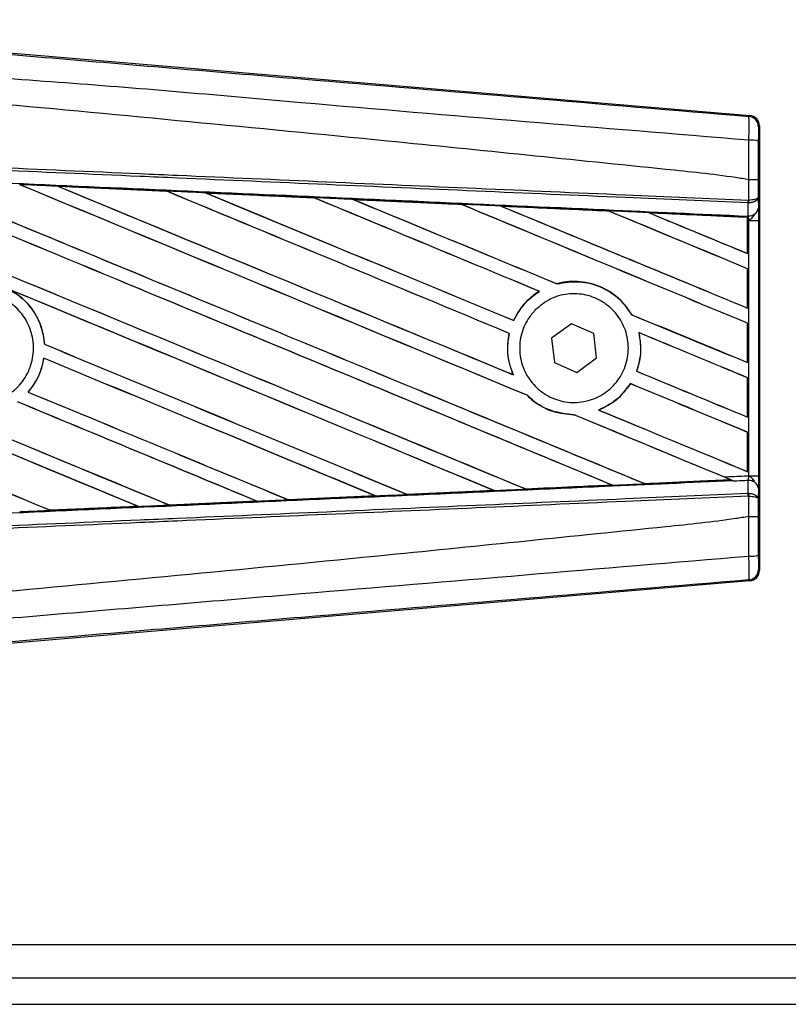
# Model space of a CAD drawing. Header units: millimetres. Extents: x 0 to 420, y 0 to 297.
# Tile 25 of 62: x 62.1 to 65.76, y 237.82 to 242.49. Entities that reach past the tile are written whole.
import ezdxf

# ---------------------------------------------------------------- set-up
doc = ezdxf.new("R2010")
doc.units = ezdxf.units.MM

msp = doc.modelspace()

# ---------------------------------------------------------------- linework, layer by layer
at = {"color": 7, "linetype": 'Continuous', "lineweight": 25}
for p, q in [((61.83947, 242.35085), (65.57253, 242.03608)), ((65.56762, 242.03156), (65.57253, 242.03608)), ((65.61865, 241.98591), (65.61373, 241.98139)), ((65.61865, 241.98591), (65.61865, 239.87625)), ((65.56776, 241.73062), (65.5678, 241.73061)), ((65.56776, 241.63361), (65.56776, 241.73062)), ((65.613, 241.7305), (65.613, 241.64663)), ((62.28564, 241.69952), (62.80254, 241.67658)), ((62.28589, 241.69943), (62.28564, 241.69952)), ((62.28589, 241.69943), (62.28808, 241.69881)), ((62.80254, 241.67658), (62.80283, 241.67644)), ((62.80347, 241.67589), (62.80283, 241.67644)), ((62.98691, 241.66823), (62.98646, 241.6684)), ((62.98691, 241.66823), (62.98906, 241.66762)), ((63.50228, 241.64519), (62.98691, 241.66823)), ((63.50173, 241.64545), (63.50228, 241.64519)), ((63.5029, 241.64466), (63.50228, 241.64519)), ((63.68862, 241.63684), (63.68783, 241.63714)), ((63.68862, 241.63684), (63.69071, 241.63625)), ((65.56577, 241.63361), (65.56776, 241.63361)), ((65.613, 241.64663), (65.61345, 241.59531)), ((64.20254, 241.61326), (64.20193, 241.61378)), ((64.39101, 241.60526), (64.39304, 241.60468)), ((65.56463, 241.62023), (65.56781, 241.6203)), ((65.56517, 241.55962), (65.56463, 241.62023)), ((64.90237, 241.58169), (64.90178, 241.58219)), ((65.56238, 241.55222), (65.09409, 241.57348)), ((65.09409, 241.57348), (65.09604, 241.57292)), ((65.56215, 241.55178), (65.56238, 241.55222)), ((65.56215, 241.55178), (65.56215, 241.38028)), ((65.56243, 241.55322), (65.56238, 241.55222)), ((65.56243, 241.53736), (65.56243, 241.55322)), ((65.56249, 241.55776), (65.56251, 241.55974)), ((65.56251, 241.55974), (65.56517, 241.55962)), ((65.56243, 241.37987), (65.56243, 241.53736)), ((65.56843, 241.5371), (65.56243, 241.53736)), ((65.56843, 240.32507), (65.56843, 241.5371)), ((65.56843, 241.5371), (65.61367, 241.5371)), ((65.61367, 241.5371), (65.61367, 240.32507)), ((65.56215, 241.38028), (65.56243, 241.37987)), ((65.56243, 241.30798), (65.56215, 241.3078)), ((65.56215, 241.3078), (65.56215, 241.12142)), ((65.56243, 241.12101), (65.56243, 241.30798)), ((64.65699, 241.2364), (64.65659, 241.23686)), ((64.57268, 241.2008), (64.5736, 241.20072)), ((65.56215, 241.12142), (65.56243, 241.12101)), ((65.01211, 241.0899), (65.0115, 241.08985)), ((64.45105, 241.06268), (64.45065, 241.06314)), ((64.72495, 241.04664), (64.63132, 240.9777)), ((64.83147, 241.00002), (64.72495, 241.04664)), ((65.56243, 241.04912), (65.56215, 241.04894)), ((65.56215, 241.04894), (65.56215, 240.86256)), ((65.56243, 240.86215), (65.56243, 241.04912)), ((64.42967, 241.00129), (64.43025, 241.00135)), ((64.63132, 240.9777), (64.6442, 240.86215)), ((64.84435, 240.88446), (64.83147, 241.00002)), ((65.04556, 241.00484), (65.04627, 241.00424)), ((62.22217, 240.94951), (62.22162, 240.94944)), ((64.75072, 240.81552), (64.84435, 240.88446)), ((62.21853, 240.8833), (62.21901, 240.8828)), ((64.6442, 240.86215), (64.75072, 240.81552)), ((65.56215, 240.86256), (65.56243, 240.86215)), ((64.44866, 240.80481), (64.44777, 240.80548)), ((65.03525, 240.82147), (65.03465, 240.82142)), ((65.0056, 240.76257), (65.00596, 240.76211)), ((65.56243, 240.79027), (65.56215, 240.79008)), ((65.56215, 240.79008), (65.56215, 240.60371)), ((65.56243, 240.60329), (65.56243, 240.79027)), ((62.14457, 240.72277), (62.14384, 240.72277)), ((64.51456, 240.70721), (64.51538, 240.70716)), ((64.73716, 240.61512), (64.73778, 240.61457)), ((64.85532, 240.63699), (64.85422, 240.63715)), ((65.56215, 240.60371), (65.56243, 240.60329)), ((65.56243, 240.53141), (65.56215, 240.53122)), ((65.56215, 240.53122), (65.56215, 240.34485)), ((65.56243, 240.34444), (65.56243, 240.53141)), ((65.56215, 240.34485), (65.56243, 240.34444)), ((65.56843, 240.32507), (65.61367, 240.32507)), ((64.91741, 240.28116), (64.91899, 240.28076)), ((65.07337, 240.28775), (65.07291, 240.28819)), ((65.07337, 240.28775), (65.48113, 240.30625)), ((65.47961, 240.30664), (65.48113, 240.30625)), ((65.49752, 240.29959), (65.49345, 240.30126)), ((65.56463, 240.24194), (65.56517, 240.30254)), ((63.79433, 240.22978), (63.38006, 240.21129)), ((63.79197, 240.23046), (63.79364, 240.23003)), ((63.79364, 240.23003), (63.79433, 240.22978)), ((63.94434, 240.2368), (63.94384, 240.23727)), ((63.94498, 240.23651), (63.94434, 240.2368)), ((64.35753, 240.25495), (63.94498, 240.23651)), ((64.35486, 240.25576), (64.35649, 240.25535)), ((64.50891, 240.26222), (64.50843, 240.26268)), ((65.56463, 240.24194), (65.56781, 240.24187)), ((65.61345, 240.26685), (65.613, 240.21553)), ((62.81488, 240.18626), (62.81436, 240.18675)), ((62.81488, 240.18626), (63.23044, 240.20481)), ((62.81511, 240.18614), (62.81488, 240.18626)), ((63.23088, 240.20464), (62.81511, 240.18614)), ((63.22873, 240.20524), (63.23044, 240.20481)), ((63.23044, 240.20481), (63.23088, 240.20464)), ((63.37966, 240.21148), (63.37915, 240.21196)), ((63.38006, 240.21129), (63.37966, 240.21148)), ((65.56776, 240.22855), (65.56577, 240.22855)), ((65.56776, 240.13155), (65.56776, 240.22855)), ((65.613, 240.21553), (65.613, 240.13167)), ((62.24999, 240.16114), (62.24946, 240.16164)), ((62.24999, 240.16114), (62.66688, 240.17967)), ((62.25012, 240.16107), (62.24999, 240.16114)), ((62.66514, 240.18011), (62.66688, 240.17967)), ((62.66688, 240.17967), (62.66716, 240.17957)), ((65.5678, 240.13155), (65.56776, 240.13155)), ((65.61373, 239.88077), (65.61865, 239.87625)), ((65.57253, 239.82608), (61.83947, 239.51131)), ((65.57253, 239.82608), (65.56762, 239.8306)), ((59.95476, 238.099), (76.00322, 238.099)), ((60.38965, 237.94166), (79.30732, 237.94166)), ((59.95476, 237.81579), (79.31647, 237.81579))]:
    msp.add_line(p, q, dxfattribs=at)
for centre, radius, start, end in [((65.56338, 241.98139), 0.05035, 0.00461, 85.17567), ((65.57824, 241.80193), 0.11705, 72.68242, 94.90681), ((65.42527, 241.63887), 0.1406, 352.38146, 357.85676), ((65.42846, 241.62645), 0.13948, 357.47222, 2.94403), ((65.56969, 241.60402), 0.04462, 264.18694, 348.74615), ((65.56969, 240.25814), 0.04462, 11.25385, 95.81306), ((65.42527, 240.22329), 0.1406, 2.14324, 7.61854), ((65.42846, 240.23571), 0.13948, 357.05597, 2.52778), ((65.57824, 240.06024), 0.11705, 265.09319, 287.31758), ((65.56338, 239.88077), 0.05035, 274.82433, 359.99539)]:
    msp.add_arc(centre, radius, start, end, dxfattribs=at)
for centre, major_axis, ratio, start_param, end_param in [((65.5683, 241.98591), (0.03707, 0.03408), 0.9999298, 5.5398822, 7.0264884), ((60.08622, 242.60235), (53.98542, -22.3632), 0.0080625, 4.73054, 4.7977625), ((60.08622, 242.60235), (53.95395, -22.35016), 0.0080625, 4.7305916, 4.797783), ((60.08622, 241.7747), (53.98542, -22.3632), 0.0080625, 1.4844685, 1.5497155), ((60.08622, 241.7747), (53.95395, -22.35016), 0.0080625, 1.4844738, 1.5496877), ((60.08622, 242.86121), (53.98542, -22.3632), 0.0080625, 4.7435023, 4.8082676), ((60.08622, 242.86121), (53.95395, -22.35016), 0.0080625, 4.7435622, 4.8082852), ((60.08622, 242.03356), (53.98542, -22.3632), 0.0080625, 1.4920007, 1.5367618), ((60.08622, 242.03356), (53.95395, -22.35016), 0.0080625, 1.491968, 1.5367252), ((60.08622, 243.12007), (53.98542, -22.3632), 0.0080625, 4.7564808, 4.7966243), ((60.08622, 243.12007), (53.95395, -22.35016), 0.0080625, 4.7565498, 4.7966551), ((60.08622, 240.85306), (53.95424, -2.35641), 0.0174384, 1.5211746, 1.5307369), ((60.08622, 242.29242), (53.98542, -22.3632), 0.0080625, 1.4935829, 1.5237995), ((60.08622, 242.29242), (53.95395, -22.35016), 0.0080625, 1.4935466, 1.5237528), ((60.08622, 243.37893), (53.98542, -22.3632), 0.0080625, 4.7694771, 4.7966686), ((60.08622, 243.37893), (53.95395, -22.35016), 0.0080625, 4.7695567, 4.7967086), ((60.08622, 240.85306), (53.95424, -2.35641), 0.0174384, 1.50819, 1.5177301), ((60.08622, 242.55127), (53.98542, -22.3632), 0.0080625, 1.4909186, 1.510827), ((60.08622, 242.55127), (53.95395, -22.35016), 0.0080625, 1.490887, 1.5107682), ((60.08622, 243.63778), (53.98542, -22.3632), 0.0080625, 4.7824925, 4.8004965), ((60.08622, 243.63778), (53.95395, -22.35016), 0.0080625, 4.7825851, 4.8005386), ((60.08622, 240.85306), (53.95424, -2.35641), 0.0174384, 1.495191, 1.5047017), ((60.08622, 242.81013), (53.98542, -22.3632), 0.0080625, 1.4725233, 1.4978432), ((60.08622, 242.81013), (53.95395, -22.35016), 0.0080625, 1.472469, 1.4977693), ((60.08622, 243.89664), (53.98542, -22.3632), 0.0080625, 4.7955283, 4.8173417), ((60.08622, 243.89664), (53.95395, -22.35016), 0.0080625, 4.7956373, 4.817396), ((60.08622, 240.85306), (53.95424, -2.35641), 0.0174384, 1.4821755, 1.4916495), ((60.08622, 243.06899), (53.98542, -22.3632), 0.0080625, 1.4725233, 1.4848473), ((60.08622, 243.06899), (53.95395, -22.35016), 0.0080625, 1.472469, 1.4847537), ((60.08622, 244.1555), (53.98542, -22.3632), 0.0080625, 4.8085854, 4.8173417), ((60.08622, 244.1555), (53.95395, -22.35016), 0.0080625, 4.8087157, 4.817396), ((60.08622, 240.85306), (53.95424, -2.35641), 0.0174384, 1.4698908, 1.478571), ((60.08622, 241.82578), (53.95395, -22.35016), 0.0080625, 4.7157288, 4.7663143), ((60.08622, 241.82578), (53.98542, -22.3632), 0.0080625, 4.7157288, 4.7662988), ((60.08622, 241.51584), (53.98542, -22.3632), 0.0080625, 1.4949342, 1.5376601), ((60.08622, 241.51584), (53.95395, -22.35016), 0.0080625, 1.4949375, 1.5375119), ((60.08622, 240.73927), (53.98542, -22.3632), 0.0080625, 1.5263102, 1.5671512), ((60.08622, 240.73927), (53.95395, -22.35016), 0.0080625, 1.5263198, 1.5671374), ((60.08622, 243.63778), (53.98542, -22.3632), 0.0080625, 4.8070888, 4.8173417), ((60.08622, 243.63778), (53.95395, -22.35016), 0.0080625, 4.8071536, 4.817396), ((60.08622, 242.55127), (53.98542, -22.3632), 0.0080625, 1.4725233, 1.4821426), ((60.08622, 242.55127), (53.95395, -22.35016), 0.0080625, 1.472469, 1.4820756), ((60.08622, 242.34349), (53.98542, -22.3632), 0.0080625, 4.7552941, 4.7872672), ((60.08622, 242.34349), (53.95395, -22.35016), 0.0080625, 4.7553273, 4.7872878), ((60.08622, 241.56692), (53.98542, -22.3632), 0.0080625, 4.7227138, 4.7558224), ((60.08622, 241.56692), (53.95395, -22.35016), 0.0080625, 4.7227276, 4.7558335), ((60.08622, 241.25698), (53.98542, -22.3632), 0.0080625, 1.5053953, 1.5346283), ((60.08622, 241.25698), (53.95395, -22.35016), 0.0080625, 1.505399, 1.5345964), ((60.08622, 243.37893), (53.98542, -22.3632), 0.0080625, 4.8075194, 4.8173417), ((60.08622, 243.37893), (53.95395, -22.35016), 0.0080625, 4.8075844, 4.817396), ((60.08622, 242.29242), (53.98542, -22.3632), 0.0080625, 1.4725233, 1.482886), ((60.08622, 242.29242), (53.95395, -22.35016), 0.0080625, 1.472469, 1.4828257), ((60.08622, 242.08464), (53.98542, -22.3632), 0.0080625, 4.7538521, 4.7767798), ((60.08622, 242.08464), (53.95395, -22.35016), 0.0080625, 4.7538879, 4.7767986), ((60.08622, 240.99813), (53.98542, -22.3632), 0.0080625, 1.5158534, 1.5369497), ((60.08622, 240.99813), (53.95395, -22.35016), 0.0080625, 1.5158593, 1.5369218), ((60.08622, 242.03356), (53.98542, -22.3632), 0.0080625, 1.4746438, 1.4878779), ((60.08622, 242.03356), (53.95395, -22.35016), 0.0080625, 1.4740067, 1.4878161), ((60.08622, 243.12007), (53.98542, -22.3632), 0.0080625, 4.8041637, 4.8173417), ((60.08622, 243.12007), (53.95395, -22.35016), 0.0080625, 4.8042359, 4.817396), ((60.08622, 241.00911), (53.95424, 2.35641), 0.0174384, 4.7936815, 4.8012897), ((60.08622, 241.00911), (53.95424, 2.35641), 0.0174384, 4.8041838, 4.8117568), ((60.08622, 242.03356), (53.98542, -22.3632), 0.0080625, 1.4739962, 1.4746438), ((60.08622, 241.00911), (53.95424, 2.35641), 0.0174384, 4.7726972, 4.7803646), ((60.08622, 241.00911), (53.95424, 2.35641), 0.0174384, 4.7831864, 4.790826), ((60.08622, 241.00911), (53.95424, 2.35641), 0.0174384, 4.7622128, 4.7699042), ((60.08622, 241.00911), (53.95424, 2.35641), 0.0174384, 4.7517321, 4.7594438), ((65.5683, 239.87625), (0.03707, -0.03408), 0.9999298, 5.5398822, 7.0264884)]:
    msp.add_ellipse(centre, major_axis=major_axis, ratio=ratio, start_param=start_param, end_param=end_param, dxfattribs=at)
for points, knots in [([(60.09653, 242.49043), (60.46849, 242.45909), (61.21242, 242.3964), (62.32796, 242.30266), (63.78112, 242.18077), (64.8597, 242.09069), (65.56762, 242.03156)], [0, 0, 0, 0, 0.2036202, 0.4072406, 0.6109477, 1, 1, 1, 1]), ([(65.56823, 241.91855), (64.85952, 241.97647), (63.77936, 242.06475), (62.32385, 242.19613), (61.20528, 242.26074), (60.46074, 242.39706), (60.08714, 242.37826), (60.08714, 242.37826)], [0, 0, 0, 0, 0.3887669, 0.5925279, 0.7962893, 0.9999993, 1, 1, 1, 1]), ([(65.56776, 241.73062), (65.54662, 241.73401), (65.41614, 241.75496), (64.84368, 241.81323), (63.66749, 241.93468), (61.97051, 242.09451), (60.71458, 242.21067), (60.08622, 242.26879)], [0, 0, 0, 0, 0.0117013, 0.0722088, 0.3141935, 0.6568871, 1, 1, 1, 1]), ([(65.56823, 241.91855), (65.56859, 241.93238), (65.56931, 241.96005), (65.56959, 241.99517), (65.56921, 242.02027), (65.56842, 242.03041), (65.56778, 242.03132), (65.56762, 242.03156)], [0, 0, 0, 0, 0.2296881, 0.4595969, 0.6887793, 0.9180889, 1, 1, 1, 1]), ([(65.61373, 241.98139), (65.61371, 241.98126), (65.61361, 241.98075), (65.61344, 241.97474), (65.61326, 241.9597), (65.61313, 241.93861), (65.6131, 241.92198), (65.61308, 241.91367)], [0, 0, 0, 0, 0.0821077, 0.3116546, 0.5407071, 0.7703697, 1, 1, 1, 1]), ([(65.5678, 241.73061), (65.56784, 241.74717), (65.56796, 241.80992), (65.56812, 241.87249), (65.56823, 241.91855)], [0, 0, 0, 0, 0.2638842, 1, 1, 1, 1]), ([(65.61308, 241.91367), (65.61305, 241.86875), (65.61301, 241.80776), (65.613, 241.74661), (65.613, 241.7305)], [0, 0, 0, 0, 0.7365741, 1, 1, 1, 1]), ([(60.08656, 241.87254), (60.47593, 241.85556), (61.10233, 241.82824), (61.96542, 241.79061), (62.49829, 241.76737), (63.03117, 241.74413), (63.56401, 241.7209), (64.27372, 241.68995), (64.94103, 241.66085), (65.37134, 241.64209), (65.56577, 241.63361)], [0, 0, 0, 0, 0.2128192, 0.3423754, 0.4719316, 0.50432, 0.6339994, 0.7636564, 0.8932125, 1, 1, 1, 1]), ([(65.56463, 241.62023), (65.37022, 241.62871), (64.93995, 241.64747), (64.27271, 241.67658), (63.56307, 241.70753), (63.03028, 241.73077), (62.49746, 241.75401), (61.96464, 241.77724), (61.10164, 241.81488), (60.47531, 241.8422), (60.08598, 241.85918)], [0, 0, 0, 0, 0.1067875, 0.2363437, 0.3660007, 0.4956801, 0.5280685, 0.6576247, 0.7871808, 1, 1, 1, 1]), ([(60.08348, 241.80191), (60.15312, 241.79886), (60.50135, 241.78366), (61.12813, 241.75616), (61.96357, 241.71929), (62.79853, 241.6822), (63.49377, 241.65114), (64.18843, 241.61995), (64.83196, 241.59093), (65.33582, 241.56805), (65.56249, 241.55776)], [0, 0, 0, 0, 0.0380636, 0.1903223, 0.342581, 0.4948397, 0.6470984, 0.723226, 0.8754847, 1, 1, 1, 1]), ([(65.613, 241.7305), (65.61293, 241.7305), (65.61262, 241.73052), (65.60875, 241.73055), (65.59864, 241.73058), (65.58453, 241.7306), (65.57338, 241.73061), (65.5678, 241.73061)], [0, 0, 0, 0, 0.0716067, 0.3068114, 0.5378745, 0.7689372, 1, 1, 1, 1]), ([(62.28564, 241.69952), (62.27623, 241.69994), (62.22918, 241.70202), (62.16844, 241.70471), (62.11711, 241.70698), (62.10343, 241.70759)], [0, 0, 0, 0, 0.1549567, 0.7747838, 1, 1, 1, 1]), ([(62.80283, 241.67644), (62.80105, 241.67652), (62.62878, 241.6842), (62.45645, 241.69185), (62.28589, 241.69943)], [0, 0, 0, 0, 0.0102907, 1, 1, 1, 1]), ([(62.98646, 241.6684), (62.97706, 241.66882), (62.93001, 241.67091), (62.8687, 241.67364), (62.8168, 241.67594), (62.80254, 241.67658)], [0, 0, 0, 0, 0.1534731, 0.767366, 1, 1, 1, 1]), ([(62.98646, 241.6684), (63.08823, 241.66387), (63.22967, 241.65757), (63.40141, 241.64992), (63.4714, 241.6468), (63.50173, 241.64545)], [0, 0, 0, 0, 0.5923667, 0.823393, 1, 1, 1, 1]), ([(63.68783, 241.63714), (63.67843, 241.63756), (63.6314, 241.63966), (63.56937, 241.64243), (63.51674, 241.64478), (63.50173, 241.64545)], [0, 0, 0, 0, 0.1516201, 0.7581009, 1, 1, 1, 1]), ([(63.68783, 241.63714), (63.72383, 241.63553), (63.80597, 241.63187), (63.93609, 241.62605), (64.07113, 241.62002), (64.16003, 241.61604), (64.20096, 241.61421)], [0, 0, 0, 0, 0.2103832, 0.4801439, 0.7606264, 1, 1, 1, 1]), ([(64.20193, 241.61378), (64.1507, 241.61608), (63.97965, 241.62378), (63.80851, 241.63146), (63.68862, 241.63684)], [0, 0, 0, 0, 0.2994906, 1, 1, 1, 1]), ([(65.613, 241.64663), (65.613, 241.6466), (65.61297, 241.64586), (65.61215, 241.64367), (65.60746, 241.64025), (65.59718, 241.63689), (65.58364, 241.63447), (65.57308, 241.6339), (65.56776, 241.63361)], [0, 0, 0, 0, 0.00531559, 0.11769986, 0.35085354, 0.57006788, 0.78357989, 1, 1, 1, 1]), ([(65.613, 241.64663), (65.613, 241.64656), (65.61297, 241.64507), (65.61216, 241.64063), (65.60748, 241.63372), (65.59721, 241.62693), (65.58369, 241.62202), (65.57313, 241.62087), (65.56781, 241.6203)], [0, 0, 0, 0, 0.0053156, 0.1176999, 0.3508535, 0.5700679, 0.7835799, 1, 1, 1, 1]), ([(64.38968, 241.60577), (64.38028, 241.60619), (64.33329, 241.60829), (64.27038, 241.61111), (64.21687, 241.6135), (64.20096, 241.61421)], [0, 0, 0, 0, 0.1494253, 0.747127, 1, 1, 1, 1]), ([(64.20096, 241.61421), (64.20131, 241.61406), (64.20182, 241.61384), (64.2019, 241.61379), (64.20193, 241.61378)], [0, 0, 0, 0, 0.6976298, 1, 1, 1, 1]), ([(64.38968, 241.60577), (64.44178, 241.60344), (64.55031, 241.59858), (64.71771, 241.59108), (64.83576, 241.58579), (64.89739, 241.58303), (64.90015, 241.58291)], [0, 0, 0, 0, 0.3060679, 0.6376123, 0.9838287, 1, 1, 1, 1]), ([(64.39101, 241.60526), (64.39084, 241.60532), (64.39059, 241.60541), (64.3899, 241.60568), (64.38968, 241.60577)], [0, 0, 0, 0, 0.6753525, 1, 1, 1, 1]), ([(64.90178, 241.58219), (64.89481, 241.5825), (64.72463, 241.5902), (64.55433, 241.59789), (64.39101, 241.60526)], [0, 0, 0, 0, 0.040966, 1, 1, 1, 1]), ([(65.61345, 241.59531), (65.61351, 241.58688), (65.61362, 241.57118), (65.61366, 241.54943), (65.61367, 241.53866), (65.61367, 241.5371)], [0, 0, 0, 0, 0.4975078, 0.9271867, 1, 1, 1, 1]), ([(65.09195, 241.57431), (65.08256, 241.57473), (65.0356, 241.57684), (64.97166, 241.5797), (64.91712, 241.58215), (64.90015, 241.58291)], [0, 0, 0, 0, 0.1469211, 0.7346058, 1, 1, 1, 1]), ([(64.90015, 241.58291), (64.90064, 241.5827), (64.90151, 241.58232), (64.9017, 241.58223), (64.90178, 241.58219)], [0, 0, 0, 0, 0.5692261, 1, 1, 1, 1]), ([(65.09195, 241.57431), (65.15132, 241.57165), (65.27836, 241.56596), (65.43518, 241.55893), (65.53262, 241.55456), (65.56243, 241.55322)], [0, 0, 0, 0, 0.3784171, 0.8098591, 1, 1, 1, 1]), ([(65.09409, 241.57348), (65.09388, 241.57355), (65.0935, 241.57369), (65.09243, 241.57412), (65.09195, 241.57431)], [0, 0, 0, 0, 0.5548092, 1, 1, 1, 1]), ([(65.56243, 241.53736), (65.56243, 241.54149), (65.56244, 241.54916), (65.56248, 241.55632), (65.56251, 241.55929), (65.56251, 241.55974)], [0, 0, 0, 0, 0.4979723, 0.9247743, 1, 1, 1, 1]), ([(65.56249, 241.55776), (65.56248, 241.55643), (65.56246, 241.55454), (65.56244, 241.55352), (65.56243, 241.55322)], [0, 0, 0, 0, 0.7081808, 1, 1, 1, 1]), ([(65.56843, 241.5371), (65.56839, 241.5377), (65.56809, 241.54188), (65.56717, 241.55034), (65.56587, 241.55637), (65.56517, 241.55962)], [0, 0, 0, 0, 0.0718682, 0.4987863, 1, 1, 1, 1]), ([(65.56843, 241.5371), (65.56852, 241.53717), (65.57225, 241.54014), (65.58153, 241.54763), (65.5895, 241.55636), (65.59433, 241.56165)], [0, 0, 0, 0, 0.0099417, 0.4001815, 1, 1, 1, 1]), ([(65.01211, 241.0899), (64.99535, 241.11403), (64.95827, 241.16741), (64.87256, 241.22403), (64.76848, 241.25231), (64.69425, 241.24672), (64.65822, 241.23729), (64.65659, 241.23686)], [0, 0, 0, 0, 0.2124905, 0.4699569, 0.7284596, 0.9876644, 1, 1, 1, 1]), ([(64.65699, 241.2364), (64.69224, 241.24218), (64.76288, 241.25377), (64.86807, 241.22512), (64.95574, 241.16945), (64.9939, 241.11497), (65.0115, 241.08985)], [0, 0, 0, 0, 0.2586156, 0.5182547, 0.7778659, 1, 1, 1, 1]), ([(61.71963, 241.11894), (61.74282, 241.13778), (61.78919, 241.17546), (61.87749, 241.19873), (61.96746, 241.19335), (62.05087, 241.15796), (62.11779, 241.09708), (62.16078, 241.01745), (62.17497, 240.92812), (62.15882, 240.83916), (62.11415, 240.76056), (62.046, 240.70116), (61.96199, 240.66764), (61.87159, 240.66383), (61.78501, 240.69017), (61.71203, 240.7437), (61.66093, 240.81834), (61.63735, 240.90576), (61.6443, 240.99568), (61.67521, 241.06909), (61.70729, 241.10509), (61.71963, 241.11894)], [0, 0, 0, 0, 0.0537008, 0.107401, 0.161118, 0.214849, 0.268575, 0.3222758, 0.3759418, 0.429583, 0.4832243, 0.5368906, 0.5905915, 0.6443177, 0.6980486, 0.7517655, 0.8054595, 0.8591318, 0.9127903, 0.9664454, 1, 1, 1, 1]), ([(62.05497, 241.20996), (62.07343, 241.1986), (62.12214, 241.16862), (62.18241, 241.09574), (62.21504, 241.01446), (62.22012, 240.96431), (62.22162, 240.94944)], [0, 0, 0, 0, 0.20128692, 0.53121859, 0.86098152, 1, 1, 1, 1]), ([(62.22217, 240.94951), (62.22165, 240.95614), (62.21838, 240.9981), (62.19512, 241.0736), (62.13728, 241.15619), (62.08476, 241.19143), (62.06182, 241.20683)], [0, 0, 0, 0, 0.0633447, 0.4007335, 0.7381907, 1, 1, 1, 1]), ([(64.57268, 241.2008), (64.56971, 241.19893), (64.54776, 241.18513), (64.50027, 241.14572), (64.46608, 241.09655), (64.45095, 241.06379), (64.45065, 241.06314)], [0, 0, 0, 0, 0.0566586, 0.4186058, 0.988574, 1, 1, 1, 1]), ([(64.45105, 241.06268), (64.46859, 241.09364), (64.49977, 241.14863), (64.55114, 241.18487), (64.5736, 241.20072)], [0, 0, 0, 0, 0.56283687, 1, 1, 1, 1]), ([(64.5536, 241.11232), (64.57606, 241.13102), (64.62098, 241.16842), (64.70704, 241.19216), (64.79512, 241.18787), (64.87716, 241.15406), (64.94325, 241.09504), (64.98595, 241.0175), (65.00052, 240.93042), (64.98553, 240.84361), (64.9428, 240.76668), (64.87705, 240.70809), (64.79545, 240.67444), (64.7071, 240.6697), (64.62204, 240.69459), (64.55006, 240.74635), (64.49943, 240.81895), (64.4757, 240.90414), (64.48172, 240.99187), (64.51111, 241.06351), (64.54182, 241.09879), (64.5536, 241.11232)], [0, 0, 0, 0, 0.053804, 0.1076031, 0.1615183, 0.2155014, 0.269422, 0.323168, 0.3767051, 0.4301008, 0.4834934, 0.5370217, 0.5907565, 0.6446694, 0.6986525, 0.7525749, 0.8063418, 0.8599294, 0.9133852, 0.9668046, 1, 1, 1, 1]), ([(64.42967, 241.00129), (64.42727, 240.98849), (64.41839, 240.94096), (64.42286, 240.87256), (64.44147, 240.82245), (64.44777, 240.80548)], [0, 0, 0, 0, 0.1960692, 0.727723, 1, 1, 1, 1]), ([(64.44866, 240.80481), (64.43738, 240.83819), (64.41571, 240.90235), (64.42553, 240.96926), (64.43025, 241.00135)], [0, 0, 0, 0, 0.520389, 1, 1, 1, 1]), ([(65.04556, 241.00484), (65.05084, 240.96996), (65.06026, 240.9078), (65.04246, 240.84777), (65.03465, 240.82142)], [0, 0, 0, 0, 0.5610233, 1, 1, 1, 1]), ([(65.03525, 240.82147), (65.04001, 240.83642), (65.05547, 240.88504), (65.0576, 240.94864), (65.04841, 240.99375), (65.04627, 241.00424)], [0, 0, 0, 0, 0.2539841, 0.8264322, 1, 1, 1, 1]), ([(62.21853, 240.8833), (62.21014, 240.84868), (62.19589, 240.78988), (62.15901, 240.74233), (62.14384, 240.72277)], [0, 0, 0, 0, 0.5886716, 1, 1, 1, 1]), ([(62.14457, 240.72277), (62.1553, 240.73638), (62.18802, 240.77786), (62.21059, 240.8348), (62.21786, 240.87626), (62.21901, 240.8828)], [0, 0, 0, 0, 0.2914904, 0.8881008, 1, 1, 1, 1]), ([(65.0056, 240.76257), (64.98399, 240.73409), (64.94317, 240.68033), (64.88268, 240.65096), (64.85422, 240.63715)], [0, 0, 0, 0, 0.5295417, 1, 1, 1, 1]), ([(64.85532, 240.63699), (64.88506, 240.65167), (64.94516, 240.68134), (64.98555, 240.735), (65.00596, 240.76211)], [0, 0, 0, 0, 0.4947316, 1, 1, 1, 1]), ([(64.51456, 240.70721), (64.52408, 240.69841), (64.55958, 240.66561), (64.63422, 240.62462), (64.7037, 240.61788), (64.73778, 240.61457)], [0, 0, 0, 0, 0.1573825, 0.5868292, 1, 1, 1, 1]), ([(64.73716, 240.61512), (64.70182, 240.61874), (64.63092, 240.62599), (64.55748, 240.66799), (64.52344, 240.69967), (64.51538, 240.70716)], [0, 0, 0, 0, 0.431457, 0.865462, 1, 1, 1, 1]), ([(65.44853, 240.31984), (65.48157, 240.32128), (65.52154, 240.32302), (65.5615, 240.32477), (65.56843, 240.32507)], [0, 0, 0, 0, 0.8265638, 1, 1, 1, 1]), ([(65.56517, 240.30254), (65.56528, 240.30299), (65.56601, 240.30599), (65.56722, 240.31259), (65.56808, 240.32025), (65.56838, 240.32441), (65.56843, 240.32507)], [0, 0, 0, 0, 0.0771068, 0.5053181, 0.9215233, 1, 1, 1, 1]), ([(65.59433, 240.30052), (65.5895, 240.3058), (65.58153, 240.31453), (65.57225, 240.32203), (65.56852, 240.32499), (65.56843, 240.32507)], [0, 0, 0, 0, 0.5998185, 0.9900583, 1, 1, 1, 1]), ([(65.61367, 240.32507), (65.61365, 240.31432), (65.61363, 240.29438), (65.61353, 240.27577), (65.61346, 240.26803), (65.61345, 240.26685)], [0, 0, 0, 0, 0.4977123, 0.9237782, 1, 1, 1, 1]), ([(65.49345, 240.30126), (65.28977, 240.29202), (64.8089, 240.27019), (64.18843, 240.24222), (63.49377, 240.21103), (62.79853, 240.17996), (61.96357, 240.14288), (61.12813, 240.106), (60.50135, 240.07851), (60.15312, 240.0633), (60.08348, 240.06026)], [0, 0, 0, 0, 0.11330093, 0.26751, 0.34461273, 0.49882179, 0.65303083, 0.80723985, 0.96144886, 1, 1, 1, 1]), ([(64.50891, 240.26222), (64.63292, 240.26782), (64.76963, 240.274), (64.90628, 240.28018), (64.91899, 240.28076)], [0, 0, 0, 0, 0.9070225, 1, 1, 1, 1]), ([(64.92051, 240.28017), (64.85904, 240.27741), (64.72221, 240.27128), (64.58531, 240.26515), (64.5099, 240.26178)], [0, 0, 0, 0, 0.4492129, 1, 1, 1, 1]), ([(64.91899, 240.28076), (64.91914, 240.2807), (64.91939, 240.28061), (64.9202, 240.28029), (64.92051, 240.28017)], [0, 0, 0, 0, 0.615701, 1, 1, 1, 1]), ([(64.92051, 240.28017), (64.9299, 240.28059), (64.97687, 240.28269), (65.02832, 240.285), (65.07038, 240.28688), (65.07487, 240.28708)], [0, 0, 0, 0, 0.1825482, 0.9127414, 1, 1, 1, 1]), ([(65.07487, 240.28708), (65.0744, 240.28729), (65.07358, 240.28764), (65.07344, 240.28772), (65.07337, 240.28775)], [0, 0, 0, 0, 0.5769873, 1, 1, 1, 1]), ([(65.48332, 240.3054), (65.43459, 240.30321), (65.29848, 240.29711), (65.1623, 240.291), (65.07487, 240.28708)], [0, 0, 0, 0, 0.3579755, 1, 1, 1, 1]), ([(65.49752, 240.29959), (65.48679, 240.30401), (65.47057, 240.31069), (65.45411, 240.31752), (65.44853, 240.31984)], [0, 0, 0, 0, 0.6608732, 1, 1, 1, 1]), ([(65.48113, 240.30625), (65.4813, 240.30619), (65.48162, 240.30608), (65.48276, 240.30562), (65.48332, 240.3054)], [0, 0, 0, 0, 0.5174533, 1, 1, 1, 1]), ([(65.48332, 240.3054), (65.48504, 240.3047), (65.48806, 240.30347), (65.49182, 240.30193), (65.49345, 240.30126)], [0, 0, 0, 0, 0.5670555, 1, 1, 1, 1]), ([(65.56517, 240.30254), (65.55996, 240.30231), (65.53741, 240.30133), (65.51486, 240.30034), (65.49752, 240.29959)], [0, 0, 0, 0, 0.231001, 1, 1, 1, 1]), ([(60.08598, 240.00298), (60.47531, 240.01996), (61.10164, 240.04728), (61.96464, 240.08492), (62.49746, 240.10816), (63.03028, 240.1314), (63.56307, 240.15464), (64.27271, 240.18559), (64.93995, 240.21469), (65.37022, 240.23346), (65.56463, 240.24194)], [0, 0, 0, 0, 0.2128192, 0.3423754, 0.4719315, 0.5043199, 0.6339993, 0.7636563, 0.8932125, 1, 1, 1, 1]), ([(63.37966, 240.21148), (63.46363, 240.21524), (63.60165, 240.22142), (63.73961, 240.22761), (63.79364, 240.23003)], [0, 0, 0, 0, 0.6083995, 1, 1, 1, 1]), ([(63.79433, 240.22978), (63.80373, 240.2302), (63.85395, 240.23244), (63.90417, 240.23468), (63.94498, 240.23651)], [0, 0, 0, 0, 0.1872412, 1, 1, 1, 1]), ([(63.94434, 240.2368), (63.97897, 240.23836), (64.11639, 240.24453), (64.25375, 240.25072), (64.35649, 240.25535)], [0, 0, 0, 0, 0.2520371, 1, 1, 1, 1]), ([(64.35649, 240.25535), (64.35663, 240.2553), (64.35682, 240.25523), (64.35738, 240.25501), (64.35753, 240.25495)], [0, 0, 0, 0, 0.748666, 1, 1, 1, 1]), ([(64.35753, 240.25495), (64.36692, 240.25538), (64.41772, 240.25765), (64.46851, 240.25992), (64.5099, 240.26178)], [0, 0, 0, 0, 0.18503, 1, 1, 1, 1]), ([(64.5099, 240.26178), (64.50954, 240.26194), (64.50901, 240.26217), (64.50893, 240.26221), (64.50891, 240.26222)], [0, 0, 0, 0, 0.6973497, 1, 1, 1, 1]), ([(65.56781, 240.24187), (65.57313, 240.24129), (65.58369, 240.24014), (65.59721, 240.23523), (65.60748, 240.22845), (65.61216, 240.22153), (65.61297, 240.21709), (65.613, 240.2156), (65.613, 240.21553)], [0, 0, 0, 0, 0.2164201, 0.4299321, 0.6491465, 0.8823001, 0.9946844, 1, 1, 1, 1]), ([(65.56577, 240.22855), (65.37134, 240.22007), (64.94103, 240.20131), (64.27372, 240.17221), (63.56401, 240.14126), (63.03117, 240.11803), (62.49829, 240.09479), (61.96542, 240.07156), (61.10233, 240.03392), (60.47593, 240.00661), (60.08656, 239.98963)], [0, 0, 0, 0, 0.1067875, 0.2363437, 0.3660006, 0.49568, 0.5280684, 0.6576246, 0.7871807, 1, 1, 1, 1]), ([(62.66716, 240.17957), (62.67657, 240.17999), (62.72589, 240.18218), (62.77521, 240.18437), (62.81511, 240.18614)], [0, 0, 0, 0, 0.1907829, 1, 1, 1, 1]), ([(63.23088, 240.20464), (63.24029, 240.20506), (63.28896, 240.20723), (63.33869, 240.20945), (63.379, 240.21125), (63.38006, 240.21129)], [0, 0, 0, 0, 0.1891642, 0.9787735, 1, 1, 1, 1]), ([(65.56776, 240.22855), (65.57308, 240.22826), (65.58364, 240.2277), (65.59718, 240.22527), (65.60746, 240.22192), (65.61215, 240.2185), (65.61297, 240.2163), (65.613, 240.21556), (65.613, 240.21553)], [0, 0, 0, 0, 0.2164201, 0.4299321, 0.6491465, 0.8823001, 0.9946844, 1, 1, 1, 1]), ([(62.10314, 240.15456), (62.11256, 240.15498), (62.16155, 240.15715), (62.21054, 240.15932), (62.25012, 240.16107)], [0, 0, 0, 0, 0.1920833, 1, 1, 1, 1]), ([(62.66716, 240.17957), (62.55348, 240.17452), (62.41448, 240.16835), (62.27545, 240.16219), (62.25012, 240.16107)], [0, 0, 0, 0, 0.8178524, 1, 1, 1, 1]), ([(65.56776, 240.13155), (65.54662, 240.12815), (65.41614, 240.10721), (64.84368, 240.04893), (63.66749, 239.92748), (61.97051, 239.76765), (60.71458, 239.65149), (60.08622, 239.59337)], [0, 0, 0, 0, 0.0117013, 0.0722088, 0.3141935, 0.6568871, 1, 1, 1, 1]), ([(65.5678, 240.13155), (65.57338, 240.13155), (65.58453, 240.13156), (65.59864, 240.13158), (65.60875, 240.13162), (65.61262, 240.13165), (65.61293, 240.13166), (65.613, 240.13167)], [0, 0, 0, 0, 0.2310628, 0.4621255, 0.6931886, 0.9283933, 1, 1, 1, 1]), ([(65.56823, 239.94362), (65.56812, 239.98968), (65.56796, 240.05225), (65.56784, 240.11499), (65.5678, 240.13155)], [0, 0, 0, 0, 0.73611582, 1, 1, 1, 1]), ([(65.613, 240.13167), (65.613, 240.11556), (65.61301, 240.0544), (65.61305, 239.99341), (65.61308, 239.94849)], [0, 0, 0, 0, 0.2634259, 1, 1, 1, 1]), ([(60.08714, 239.4839), (60.08714, 239.4839), (60.45995, 239.51514), (61.20565, 239.57824), (62.32376, 239.67209), (63.77941, 239.79423), (64.85954, 239.88443), (65.56823, 239.94362)], [0, 0, 0, 0, 0.0000007, 0.2037107, 0.4074721, 0.6112331, 1, 1, 1, 1]), ([(65.56762, 239.8306), (65.56806, 239.83215), (65.56895, 239.83525), (65.56954, 239.8573), (65.56946, 239.8894), (65.56888, 239.92042), (65.56836, 239.93893), (65.56823, 239.94362)], [0, 0, 0, 0, 0.2310896, 0.4626691, 0.6930315, 0.9222733, 1, 1, 1, 1]), ([(65.61308, 239.94849), (65.61309, 239.94568), (65.6131, 239.93455), (65.61317, 239.91591), (65.61331, 239.89665), (65.61351, 239.88346), (65.61366, 239.88167), (65.61373, 239.88077)], [0, 0, 0, 0, 0.077747, 0.3068364, 0.5369565, 0.7685092, 1, 1, 1, 1]), ([(65.56762, 239.8306), (64.8597, 239.77148), (63.78128, 239.68141), (62.32812, 239.55952), (61.21258, 239.46577), (60.4685, 239.40307), (60.09654, 239.37173)], [0, 0, 0, 0, 0.38905274, 0.59267292, 0.79638077, 1, 1, 1, 1])]:
    msp.add_open_spline(points, degree=3, knots=knots, dxfattribs=at)

doc.saveas('drawing.dxf')
